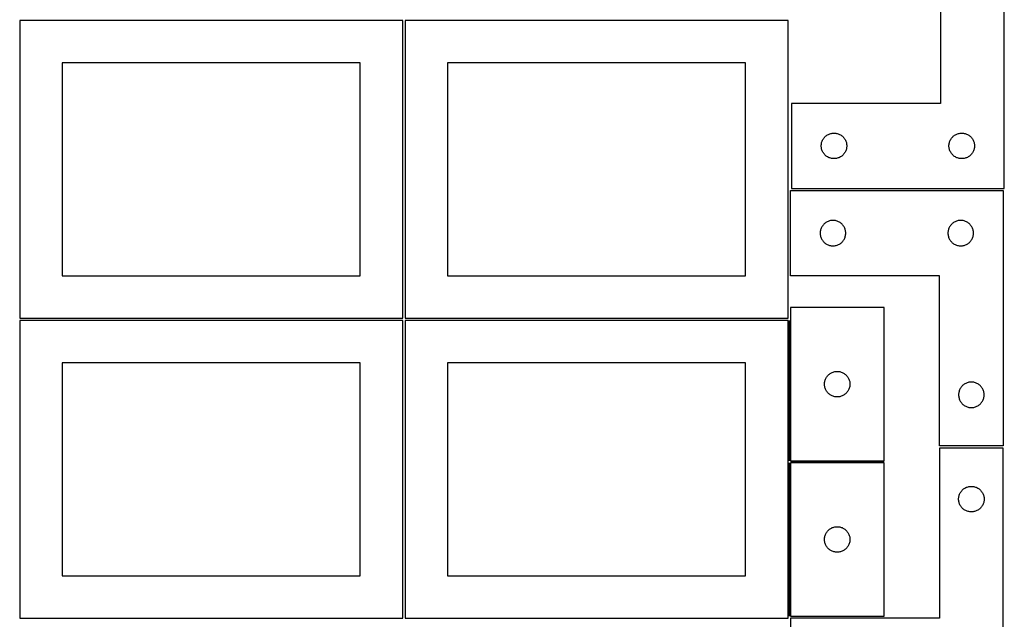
# Model space of a CAD drawing. Header units: millimetres. Extents: x 7 to 1243, y 7 to 2493.
# Tile 3 of 18: x 550 to 1243, y 429 to 852. Entities that reach past the tile are written whole.
import ezdxf

# ---------------------------------------------------------------- set-up
doc = ezdxf.new("R2010")
doc.units = ezdxf.units.MM
doc.layers.add('COMMON', color=5, linetype='CONTINUOUS', true_color=0x0000ff)
doc.layers.add('CUT', color=7, linetype='CONTINUOUS', true_color=0x000000)

msp = doc.modelspace()

# ---------------------------------------------------------------- linework, layer by layer
at = {"layer": 'COMMON'}
for p, q in [((1091.83374, 639.562897), (1091.83374, 540.612764)), ((1091.83374, 539.112763), (1091.83374, 431.112763)), ((1158.583741, 539.862764), (1092.583741, 539.862764))]:
    msp.add_line(p, q, dxfattribs=at)
at = {"layer": 'CUT'}
for p, q in [((1198.329798, 912.604768), (1198.329798, 792.604768)), ((1243.329798, 732.604768), (1243.329798, 912.604768)), ((819.562896, 851.083832), (549.562896, 851.083832)), ((549.562896, 851.083832), (549.562896, 641.083832)), ((819.562896, 641.083832), (819.562896, 851.083832)), ((1091.08374, 851.083832), (821.08374, 851.083832)), ((821.08374, 851.083832), (821.08374, 641.083832)), ((1091.08374, 641.083832), (1091.08374, 851.083832)), ((789.562896, 821.083832), (579.562896, 821.083832)), ((579.562896, 821.083832), (579.562896, 671.083832)), ((789.562896, 671.083832), (789.562896, 821.083832)), ((1061.08374, 821.083832), (851.08374, 821.083832)), ((851.08374, 821.083832), (851.08374, 671.083832)), ((1061.08374, 671.083832), (1061.08374, 821.083832)), ((1198.329798, 792.604768), (1093.329798, 792.604768)), ((1093.329798, 792.604768), (1093.329798, 732.604768)), ((1117.850945, 769.744949), (1118.329666, 770.087995)), ((1118.329666, 770.087995), (1118.829798, 770.398997)), ((1118.829798, 770.398997), (1119.3492, 770.676623)), ((1119.3492, 770.676623), (1119.885647, 770.919684)), ((1119.885647, 770.919684), (1120.436843, 771.12714)), ((1120.436843, 771.12714), (1121.000427, 771.298101)), ((1121.000427, 771.298101), (1121.573985, 771.431836)), ((1121.573985, 771.431836), (1122.155062, 771.527772)), ((1122.155062, 771.527772), (1122.74117, 771.585499)), ((1122.74117, 771.585499), (1123.329798, 771.604768)), ((1123.329798, 771.604768), (1123.918426, 771.585499)), ((1123.918426, 771.585499), (1124.504534, 771.527772)), ((1124.504534, 771.527772), (1125.085611, 771.431836)), ((1125.085611, 771.431836), (1125.659169, 771.298101)), ((1125.659169, 771.298101), (1126.222753, 771.12714)), ((1126.222753, 771.12714), (1126.773949, 770.919684)), ((1126.773949, 770.919684), (1127.310396, 770.676623)), ((1127.310396, 770.676623), (1127.829798, 770.398997)), ((1127.829798, 770.398997), (1128.32993, 770.087995)), ((1128.32993, 770.087995), (1128.808651, 769.744949)), ((1207.850945, 769.744949), (1208.329666, 770.087995)), ((1208.329666, 770.087995), (1208.829798, 770.398997)), ((1208.829798, 770.398997), (1209.3492, 770.676623)), ((1209.3492, 770.676623), (1209.885647, 770.919684)), ((1209.885647, 770.919684), (1210.436843, 771.12714)), ((1210.436843, 771.12714), (1211.000427, 771.298101)), ((1211.000427, 771.298101), (1211.573985, 771.431836)), ((1211.573985, 771.431836), (1212.155062, 771.527772)), ((1212.155062, 771.527772), (1212.74117, 771.585499)), ((1212.74117, 771.585499), (1213.329798, 771.604768)), ((1213.329798, 771.604768), (1213.918426, 771.585499)), ((1213.918426, 771.585499), (1214.504534, 771.527772)), ((1214.504534, 771.527772), (1215.085611, 771.431836)), ((1215.085611, 771.431836), (1215.659169, 771.298101)), ((1215.659169, 771.298101), (1216.222753, 771.12714)), ((1216.222753, 771.12714), (1216.773949, 770.919684)), ((1216.773949, 770.919684), (1217.310396, 770.676623)), ((1217.310396, 770.676623), (1217.829798, 770.398997)), ((1217.829798, 770.398997), (1218.32993, 770.087995)), ((1218.32993, 770.087995), (1218.808651, 769.744949)), ((1114.329798, 762.604768), (1114.349068, 763.193397)), ((1114.349068, 763.193397), (1114.406794, 763.779504)), ((1114.406794, 763.779504), (1114.502731, 764.360581)), ((1114.502731, 764.360581), (1114.636466, 764.93414)), ((1114.636466, 764.93414), (1114.807427, 765.497724)), ((1114.807427, 765.497724), (1115.014882, 766.048919)), ((1115.014882, 766.048919), (1115.257943, 766.585367)), ((1115.257943, 766.585367), (1115.535569, 767.104768)), ((1115.535569, 767.104768), (1115.846572, 767.604901)), ((1115.846572, 767.604901), (1116.189618, 768.083621)), ((1116.189618, 768.083621), (1116.56324, 768.538881)), ((1116.56324, 768.538881), (1116.965837, 768.968729)), ((1116.965837, 768.968729), (1117.395686, 769.371327)), ((1117.395686, 769.371327), (1117.850945, 769.744949)), ((1128.808651, 769.744949), (1129.26391, 769.371327)), ((1129.26391, 769.371327), (1129.693759, 768.968729)), ((1129.693759, 768.968729), (1130.096356, 768.538881)), ((1130.096356, 768.538881), (1130.469978, 768.083621)), ((1130.469978, 768.083621), (1130.813025, 767.604901)), ((1130.813025, 767.604901), (1131.124027, 767.104768)), ((1131.124027, 767.104768), (1131.401653, 766.585367)), ((1131.401653, 766.585367), (1131.644714, 766.048919)), ((1131.644714, 766.048919), (1131.852169, 765.497724)), ((1131.852169, 765.497724), (1132.02313, 764.93414)), ((1132.02313, 764.93414), (1132.156866, 764.360581)), ((1132.156866, 764.360581), (1132.252802, 763.779504)), ((1132.252802, 763.779504), (1132.310528, 763.193397)), ((1132.310528, 763.193397), (1132.329798, 762.604768)), ((1204.329798, 762.604768), (1204.349068, 763.193397)), ((1204.349068, 763.193397), (1204.406794, 763.779504)), ((1204.406794, 763.779504), (1204.502731, 764.360581)), ((1204.502731, 764.360581), (1204.636466, 764.93414)), ((1204.636466, 764.93414), (1204.807427, 765.497724)), ((1204.807427, 765.497724), (1205.014882, 766.048919)), ((1205.014882, 766.048919), (1205.257943, 766.585367)), ((1205.257943, 766.585367), (1205.535569, 767.104768)), ((1205.535569, 767.104768), (1205.846572, 767.604901)), ((1205.846572, 767.604901), (1206.189618, 768.083621)), ((1206.189618, 768.083621), (1206.56324, 768.538881)), ((1206.56324, 768.538881), (1206.965837, 768.968729)), ((1206.965837, 768.968729), (1207.395686, 769.371327)), ((1207.395686, 769.371327), (1207.850945, 769.744949)), ((1218.808651, 769.744949), (1219.26391, 769.371327)), ((1219.26391, 769.371327), (1219.693759, 768.968729)), ((1219.693759, 768.968729), (1220.096356, 768.538881)), ((1220.096356, 768.538881), (1220.469978, 768.083621)), ((1220.469978, 768.083621), (1220.813025, 767.604901)), ((1220.813025, 767.604901), (1221.124027, 767.104768)), ((1221.124027, 767.104768), (1221.401653, 766.585367)), ((1221.401653, 766.585367), (1221.644714, 766.048919)), ((1221.644714, 766.048919), (1221.852169, 765.497724)), ((1221.852169, 765.497724), (1222.02313, 764.93414)), ((1222.02313, 764.93414), (1222.156866, 764.360581)), ((1222.156866, 764.360581), (1222.252802, 763.779504)), ((1222.252802, 763.779504), (1222.310528, 763.193397)), ((1222.310528, 763.193397), (1222.329798, 762.604768)), ((1114.349068, 762.01614), (1114.329798, 762.604768)), ((1114.406794, 761.430033), (1114.349068, 762.01614)), ((1114.502731, 760.848956), (1114.406794, 761.430033)), ((1114.636466, 760.275397), (1114.502731, 760.848956)), ((1114.807427, 759.711813), (1114.636466, 760.275397)), ((1115.014882, 759.160618), (1114.807427, 759.711813)), ((1115.257943, 758.62417), (1115.014882, 759.160618)), ((1115.535569, 758.104768), (1115.257943, 758.62417)), ((1115.846572, 757.604636), (1115.535569, 758.104768)), ((1116.189618, 757.125916), (1115.846572, 757.604636)), ((1116.56324, 756.670656), (1116.189618, 757.125916)), ((1116.965837, 756.240807), (1116.56324, 756.670656)), ((1117.395686, 755.83821), (1116.965837, 756.240807)), ((1129.693759, 756.240807), (1129.26391, 755.83821)), ((1130.096356, 756.670656), (1129.693759, 756.240807)), ((1130.469978, 757.125916), (1130.096356, 756.670656)), ((1130.813025, 757.604636), (1130.469978, 757.125916)), ((1131.124027, 758.104768), (1130.813025, 757.604636)), ((1131.401653, 758.62417), (1131.124027, 758.104768)), ((1131.644714, 759.160618), (1131.401653, 758.62417)), ((1131.852169, 759.711813), (1131.644714, 759.160618)), ((1132.02313, 760.275397), (1131.852169, 759.711813)), ((1132.156866, 760.848956), (1132.02313, 760.275397)), ((1132.252802, 761.430033), (1132.156866, 760.848956)), ((1132.310528, 762.01614), (1132.252802, 761.430033)), ((1132.329798, 762.604768), (1132.310528, 762.01614)), ((1204.349068, 762.01614), (1204.329798, 762.604768)), ((1204.406794, 761.430033), (1204.349068, 762.01614)), ((1204.502731, 760.848956), (1204.406794, 761.430033)), ((1204.636466, 760.275397), (1204.502731, 760.848956)), ((1204.807427, 759.711813), (1204.636466, 760.275397)), ((1205.014882, 759.160618), (1204.807427, 759.711813)), ((1205.257943, 758.62417), (1205.014882, 759.160618)), ((1205.535569, 758.104768), (1205.257943, 758.62417)), ((1205.846572, 757.604636), (1205.535569, 758.104768)), ((1206.189618, 757.125916), (1205.846572, 757.604636)), ((1206.56324, 756.670656), (1206.189618, 757.125916)), ((1206.965837, 756.240807), (1206.56324, 756.670656)), ((1207.395686, 755.83821), (1206.965837, 756.240807)), ((1219.693759, 756.240807), (1219.26391, 755.83821)), ((1220.096356, 756.670656), (1219.693759, 756.240807)), ((1220.469978, 757.125916), (1220.096356, 756.670656)), ((1220.813025, 757.604636), (1220.469978, 757.125916)), ((1221.124027, 758.104768), (1220.813025, 757.604636)), ((1221.401653, 758.62417), (1221.124027, 758.104768)), ((1221.644714, 759.160618), (1221.401653, 758.62417)), ((1221.852169, 759.711813), (1221.644714, 759.160618)), ((1222.02313, 760.275397), (1221.852169, 759.711813)), ((1222.156866, 760.848956), (1222.02313, 760.275397)), ((1222.252802, 761.430033), (1222.156866, 760.848956)), ((1222.310528, 762.01614), (1222.252802, 761.430033)), ((1222.329798, 762.604768), (1222.310528, 762.01614)), ((1117.850945, 755.464588), (1117.395686, 755.83821)), ((1118.329666, 755.121542), (1117.850945, 755.464588)), ((1118.829798, 754.81054), (1118.329666, 755.121542)), ((1119.3492, 754.532914), (1118.829798, 754.81054)), ((1119.885647, 754.289853), (1119.3492, 754.532914)), ((1120.436843, 754.082397), (1119.885647, 754.289853)), ((1121.000427, 753.911436), (1120.436843, 754.082397)), ((1121.573985, 753.777701), (1121.000427, 753.911436)), ((1122.155062, 753.681765), (1121.573985, 753.777701)), ((1122.74117, 753.624038), (1122.155062, 753.681765)), ((1123.329798, 753.604768), (1122.74117, 753.624038)), ((1123.918426, 753.624038), (1123.329798, 753.604768)), ((1124.504534, 753.681765), (1123.918426, 753.624038)), ((1125.085611, 753.777701), (1124.504534, 753.681765)), ((1125.659169, 753.911436), (1125.085611, 753.777701)), ((1126.222753, 754.082397), (1125.659169, 753.911436)), ((1126.773949, 754.289853), (1126.222753, 754.082397)), ((1127.310396, 754.532914), (1126.773949, 754.289853)), ((1127.829798, 754.81054), (1127.310396, 754.532914)), ((1128.32993, 755.121542), (1127.829798, 754.81054)), ((1128.808651, 755.464588), (1128.32993, 755.121542)), ((1129.26391, 755.83821), (1128.808651, 755.464588)), ((1207.850945, 755.464588), (1207.395686, 755.83821)), ((1208.329666, 755.121542), (1207.850945, 755.464588)), ((1208.829798, 754.81054), (1208.329666, 755.121542)), ((1209.3492, 754.532914), (1208.829798, 754.81054)), ((1209.885647, 754.289853), (1209.3492, 754.532914)), ((1210.436843, 754.082397), (1209.885647, 754.289853)), ((1211.000427, 753.911436), (1210.436843, 754.082397)), ((1211.573985, 753.777701), (1211.000427, 753.911436)), ((1212.155062, 753.681765), (1211.573985, 753.777701)), ((1212.74117, 753.624038), (1212.155062, 753.681765)), ((1213.329798, 753.604768), (1212.74117, 753.624038)), ((1213.918426, 753.624038), (1213.329798, 753.604768)), ((1214.504534, 753.681765), (1213.918426, 753.624038)), ((1215.085611, 753.777701), (1214.504534, 753.681765)), ((1215.659169, 753.911436), (1215.085611, 753.777701)), ((1216.222753, 754.082397), (1215.659169, 753.911436)), ((1216.773949, 754.289853), (1216.222753, 754.082397)), ((1217.310396, 754.532914), (1216.773949, 754.289853)), ((1217.829798, 754.81054), (1217.310396, 754.532914)), ((1218.32993, 755.121542), (1217.829798, 754.81054)), ((1218.808651, 755.464588), (1218.32993, 755.121542)), ((1219.26391, 755.83821), (1218.808651, 755.464588)), ((1092.604729, 671.083838), (1092.604729, 731.083838)), ((1092.604729, 731.083838), (1242.604729, 731.083838)), ((1093.329798, 732.604768), (1243.329798, 732.604768)), ((1242.604729, 731.083838), (1242.604729, 551.083838)), ((1116.670617, 707.850396), (1116.240768, 707.447799)), ((1117.125876, 708.224018), (1116.670617, 707.850396)), ((1117.604597, 708.567065), (1117.125876, 708.224018)), ((1118.104729, 708.878067), (1117.604597, 708.567065)), ((1118.624131, 709.155693), (1118.104729, 708.878067)), ((1119.160578, 709.398754), (1118.624131, 709.155693)), ((1119.711774, 709.606209), (1119.160578, 709.398754)), ((1120.275358, 709.777171), (1119.711774, 709.606209)), ((1120.848916, 709.910906), (1120.275358, 709.777171)), ((1121.429993, 710.006842), (1120.848916, 709.910906)), ((1122.016101, 710.064569), (1121.429993, 710.006842)), ((1122.604729, 710.083838), (1122.016101, 710.064569)), ((1123.193357, 710.064569), (1122.604729, 710.083838)), ((1123.779465, 710.006842), (1123.193357, 710.064569)), ((1124.360542, 709.910906), (1123.779465, 710.006842)), ((1124.934101, 709.777171), (1124.360542, 709.910906)), ((1125.497684, 709.606209), (1124.934101, 709.777171)), ((1126.04888, 709.398754), (1125.497684, 709.606209)), ((1126.585327, 709.155693), (1126.04888, 709.398754)), ((1127.104729, 708.878067), (1126.585327, 709.155693)), ((1127.604861, 708.567065), (1127.104729, 708.878067)), ((1128.083582, 708.224018), (1127.604861, 708.567065)), ((1128.538841, 707.850396), (1128.083582, 708.224018)), ((1128.96869, 707.447799), (1128.538841, 707.850396)), ((1206.670617, 707.850396), (1206.240768, 707.447799)), ((1207.125876, 708.224018), (1206.670617, 707.850396)), ((1207.604597, 708.567065), (1207.125876, 708.224018)), ((1208.104729, 708.878067), (1207.604597, 708.567065)), ((1208.624131, 709.155693), (1208.104729, 708.878067)), ((1209.160578, 709.398754), (1208.624131, 709.155693)), ((1209.711774, 709.606209), (1209.160578, 709.398754)), ((1210.275358, 709.777171), (1209.711774, 709.606209)), ((1210.848916, 709.910906), (1210.275358, 709.777171)), ((1211.429993, 710.006842), (1210.848916, 709.910906)), ((1212.016101, 710.064569), (1211.429993, 710.006842)), ((1212.604729, 710.083838), (1212.016101, 710.064569)), ((1213.193357, 710.064569), (1212.604729, 710.083838)), ((1213.779465, 710.006842), (1213.193357, 710.064569)), ((1214.360542, 709.910906), (1213.779465, 710.006842)), ((1214.934101, 709.777171), (1214.360542, 709.910906)), ((1215.497684, 709.606209), (1214.934101, 709.777171)), ((1216.04888, 709.398754), (1215.497684, 709.606209)), ((1216.585327, 709.155693), (1216.04888, 709.398754)), ((1217.104729, 708.878067), (1216.585327, 709.155693)), ((1217.604861, 708.567065), (1217.104729, 708.878067)), ((1218.083582, 708.224018), (1217.604861, 708.567065)), ((1218.538841, 707.850396), (1218.083582, 708.224018)), ((1218.96869, 707.447799), (1218.538841, 707.850396)), ((1113.623999, 701.672466), (1113.604729, 701.083838)), ((1113.604729, 701.083838), (1113.623999, 700.49521)), ((1113.681725, 702.258574), (1113.623999, 701.672466)), ((1113.777662, 702.839651), (1113.681725, 702.258574)), ((1113.911397, 703.41321), (1113.777662, 702.839651)), ((1114.082358, 703.976793), (1113.911397, 703.41321)), ((1114.289813, 704.527989), (1114.082358, 703.976793)), ((1114.532874, 705.064436), (1114.289813, 704.527989)), ((1114.810501, 705.583838), (1114.532874, 705.064436)), ((1115.121503, 706.08397), (1114.810501, 705.583838)), ((1115.464549, 706.562691), (1115.121503, 706.08397)), ((1115.838171, 707.017951), (1115.464549, 706.562691)), ((1116.240768, 707.447799), (1115.838171, 707.017951)), ((1129.371287, 707.017951), (1128.96869, 707.447799)), ((1129.744909, 706.562691), (1129.371287, 707.017951)), ((1130.087956, 706.08397), (1129.744909, 706.562691)), ((1130.398958, 705.583838), (1130.087956, 706.08397)), ((1130.676584, 705.064436), (1130.398958, 705.583838)), ((1130.919645, 704.527989), (1130.676584, 705.064436)), ((1131.1271, 703.976793), (1130.919645, 704.527989)), ((1131.298062, 703.41321), (1131.1271, 703.976793)), ((1131.431797, 702.839651), (1131.298062, 703.41321)), ((1131.527733, 702.258574), (1131.431797, 702.839651)), ((1131.585459, 701.672466), (1131.527733, 702.258574)), ((1131.604729, 701.083838), (1131.585459, 701.672466)), ((1131.585459, 700.49521), (1131.604729, 701.083838)), ((1203.623999, 701.672466), (1203.604729, 701.083838)), ((1203.604729, 701.083838), (1203.623999, 700.49521)), ((1203.681725, 702.258574), (1203.623999, 701.672466)), ((1203.777662, 702.839651), (1203.681725, 702.258574)), ((1203.911397, 703.41321), (1203.777662, 702.839651)), ((1204.082358, 703.976793), (1203.911397, 703.41321)), ((1204.289813, 704.527989), (1204.082358, 703.976793)), ((1204.532874, 705.064436), (1204.289813, 704.527989)), ((1204.810501, 705.583838), (1204.532874, 705.064436)), ((1205.121503, 706.08397), (1204.810501, 705.583838)), ((1205.464549, 706.562691), (1205.121503, 706.08397)), ((1205.838171, 707.017951), (1205.464549, 706.562691)), ((1206.240768, 707.447799), (1205.838171, 707.017951)), ((1219.371287, 707.017951), (1218.96869, 707.447799)), ((1219.744909, 706.562691), (1219.371287, 707.017951)), ((1220.087956, 706.08397), (1219.744909, 706.562691)), ((1220.398958, 705.583838), (1220.087956, 706.08397)), ((1220.676584, 705.064436), (1220.398958, 705.583838)), ((1220.919645, 704.527989), (1220.676584, 705.064436)), ((1221.1271, 703.976793), (1220.919645, 704.527989)), ((1221.298062, 703.41321), (1221.1271, 703.976793)), ((1221.431797, 702.839651), (1221.298062, 703.41321)), ((1221.527733, 702.258574), (1221.431797, 702.839651)), ((1221.585459, 701.672466), (1221.527733, 702.258574)), ((1221.604729, 701.083838), (1221.585459, 701.672466)), ((1221.585459, 700.49521), (1221.604729, 701.083838)), ((1113.623999, 700.49521), (1113.681725, 699.909102)), ((1113.681725, 699.909102), (1113.777662, 699.328025)), ((1113.777662, 699.328025), (1113.911397, 698.754467)), ((1113.911397, 698.754467), (1114.082358, 698.190883)), ((1114.082358, 698.190883), (1114.289813, 697.639687)), ((1114.289813, 697.639687), (1114.532874, 697.10324)), ((1114.532874, 697.10324), (1114.810501, 696.583838)), ((1114.810501, 696.583838), (1115.121503, 696.083706)), ((1115.121503, 696.083706), (1115.464549, 695.604985)), ((1115.464549, 695.604985), (1115.838171, 695.149726)), ((1115.838171, 695.149726), (1116.240768, 694.719877)), ((1116.240768, 694.719877), (1116.670617, 694.31728)), ((1116.670617, 694.31728), (1117.125876, 693.943658)), ((1117.125876, 693.943658), (1117.604597, 693.600612)), ((1127.604861, 693.600612), (1128.083582, 693.943658)), ((1128.083582, 693.943658), (1128.538841, 694.31728)), ((1128.538841, 694.31728), (1128.96869, 694.719877)), ((1128.96869, 694.719877), (1129.371287, 695.149726)), ((1129.371287, 695.149726), (1129.744909, 695.604985)), ((1129.744909, 695.604985), (1130.087956, 696.083706)), ((1130.087956, 696.083706), (1130.398958, 696.583838)), ((1130.398958, 696.583838), (1130.676584, 697.10324)), ((1130.676584, 697.10324), (1130.919645, 697.639687)), ((1130.919645, 697.639687), (1131.1271, 698.190883)), ((1131.1271, 698.190883), (1131.298062, 698.754467)), ((1131.298062, 698.754467), (1131.431797, 699.328025)), ((1131.431797, 699.328025), (1131.527733, 699.909102)), ((1131.527733, 699.909102), (1131.585459, 700.49521)), ((1203.623999, 700.49521), (1203.681725, 699.909102)), ((1203.681725, 699.909102), (1203.777662, 699.328025)), ((1203.777662, 699.328025), (1203.911397, 698.754467)), ((1203.911397, 698.754467), (1204.082358, 698.190883)), ((1204.082358, 698.190883), (1204.289813, 697.639687)), ((1204.289813, 697.639687), (1204.532874, 697.10324)), ((1204.532874, 697.10324), (1204.810501, 696.583838)), ((1204.810501, 696.583838), (1205.121503, 696.083706)), ((1205.121503, 696.083706), (1205.464549, 695.604985)), ((1205.464549, 695.604985), (1205.838171, 695.149726)), ((1205.838171, 695.149726), (1206.240768, 694.719877)), ((1206.240768, 694.719877), (1206.670617, 694.31728)), ((1206.670617, 694.31728), (1207.125876, 693.943658)), ((1207.125876, 693.943658), (1207.604597, 693.600612)), ((1217.604861, 693.600612), (1218.083582, 693.943658)), ((1218.083582, 693.943658), (1218.538841, 694.31728)), ((1218.538841, 694.31728), (1218.96869, 694.719877)), ((1218.96869, 694.719877), (1219.371287, 695.149726)), ((1219.371287, 695.149726), (1219.744909, 695.604985)), ((1219.744909, 695.604985), (1220.087956, 696.083706)), ((1220.087956, 696.083706), (1220.398958, 696.583838)), ((1220.398958, 696.583838), (1220.676584, 697.10324)), ((1220.676584, 697.10324), (1220.919645, 697.639687)), ((1220.919645, 697.639687), (1221.1271, 698.190883)), ((1221.1271, 698.190883), (1221.298062, 698.754467)), ((1221.298062, 698.754467), (1221.431797, 699.328025)), ((1221.431797, 699.328025), (1221.527733, 699.909102)), ((1221.527733, 699.909102), (1221.585459, 700.49521)), ((1117.604597, 693.600612), (1118.104729, 693.28961)), ((1118.104729, 693.28961), (1118.624131, 693.011984)), ((1118.624131, 693.011984), (1119.160578, 692.768922)), ((1119.160578, 692.768922), (1119.711774, 692.561467)), ((1119.711774, 692.561467), (1120.275358, 692.390506)), ((1120.275358, 692.390506), (1120.848916, 692.256771)), ((1120.848916, 692.256771), (1121.429993, 692.160834)), ((1121.429993, 692.160834), (1122.016101, 692.103108)), ((1122.016101, 692.103108), (1122.604729, 692.083838)), ((1122.604729, 692.083838), (1123.193357, 692.103108)), ((1123.193357, 692.103108), (1123.779465, 692.160834)), ((1123.779465, 692.160834), (1124.360542, 692.256771)), ((1124.360542, 692.256771), (1124.934101, 692.390506)), ((1124.934101, 692.390506), (1125.497684, 692.561467)), ((1125.497684, 692.561467), (1126.04888, 692.768922)), ((1126.04888, 692.768922), (1126.585327, 693.011984)), ((1126.585327, 693.011984), (1127.104729, 693.28961)), ((1127.104729, 693.28961), (1127.604861, 693.600612)), ((1207.604597, 693.600612), (1208.104729, 693.28961)), ((1208.104729, 693.28961), (1208.624131, 693.011984)), ((1208.624131, 693.011984), (1209.160578, 692.768922)), ((1209.160578, 692.768922), (1209.711774, 692.561467)), ((1209.711774, 692.561467), (1210.275358, 692.390506)), ((1210.275358, 692.390506), (1210.848916, 692.256771)), ((1210.848916, 692.256771), (1211.429993, 692.160834)), ((1211.429993, 692.160834), (1212.016101, 692.103108)), ((1212.016101, 692.103108), (1212.604729, 692.083838)), ((1212.604729, 692.083838), (1213.193357, 692.103108)), ((1213.193357, 692.103108), (1213.779465, 692.160834)), ((1213.779465, 692.160834), (1214.360542, 692.256771)), ((1214.360542, 692.256771), (1214.934101, 692.390506)), ((1214.934101, 692.390506), (1215.497684, 692.561467)), ((1215.497684, 692.561467), (1216.04888, 692.768922)), ((1216.04888, 692.768922), (1216.585327, 693.011984)), ((1216.585327, 693.011984), (1217.104729, 693.28961)), ((1217.104729, 693.28961), (1217.604861, 693.600612)), ((579.562896, 671.083832), (789.562896, 671.083832)), ((851.08374, 671.083832), (1061.08374, 671.083832)), ((1197.604729, 671.083838), (1092.604729, 671.083838)), ((1197.604729, 551.083838), (1197.604729, 671.083838)), ((1158.583741, 648.612764), (1092.583741, 648.612764)), ((1092.583741, 648.612764), (1092.583741, 540.612764)), ((1158.583741, 540.612764), (1158.583741, 648.612764)), ((549.562896, 641.083832), (819.562896, 641.083832)), ((819.562896, 639.562897), (549.562896, 639.562897)), ((549.562896, 639.562897), (549.562896, 429.562897)), ((819.562896, 429.562897), (819.562896, 639.562897)), ((821.08374, 641.083832), (1091.08374, 641.083832)), ((1091.08374, 639.562897), (821.08374, 639.562897)), ((821.08374, 639.562897), (821.08374, 429.562897)), ((1091.08374, 429.562897), (1091.08374, 639.562897)), ((789.562896, 609.562897), (579.562896, 609.562897)), ((579.562896, 609.562897), (579.562896, 459.562897)), ((789.562896, 459.562897), (789.562896, 609.562897)), ((1061.08374, 609.562897), (851.08374, 609.562897)), ((851.08374, 609.562897), (851.08374, 459.562897)), ((1061.08374, 459.562897), (1061.08374, 609.562897)), ((1124.409005, 603.535768), (1124.995113, 603.593494)), ((1124.995113, 603.593494), (1125.583741, 603.612764)), ((1125.583741, 603.612764), (1126.172369, 603.593494)), ((1126.172369, 603.593494), (1126.758477, 603.535768)), ((1116.756673, 596.368577), (1116.890408, 596.942135)), ((1116.890408, 596.942135), (1117.06137, 597.505719)), ((1117.06137, 597.505719), (1117.268825, 598.056915)), ((1117.268825, 598.056915), (1117.511886, 598.593362)), ((1117.511886, 598.593362), (1117.789512, 599.112764)), ((1117.789512, 599.112764), (1118.100514, 599.612896)), ((1118.100514, 599.612896), (1118.443561, 600.091617)), ((1118.443561, 600.091617), (1118.817183, 600.546876)), ((1118.817183, 600.546876), (1119.21978, 600.976725)), ((1119.21978, 600.976725), (1119.649629, 601.379322)), ((1119.649629, 601.379322), (1120.104888, 601.752944)), ((1120.104888, 601.752944), (1120.583609, 602.095991)), ((1120.583609, 602.095991), (1121.083741, 602.406993)), ((1121.083741, 602.406993), (1121.603143, 602.684619)), ((1121.603143, 602.684619), (1122.13959, 602.92768)), ((1122.13959, 602.92768), (1122.690786, 603.135135)), ((1122.690786, 603.135135), (1123.254369, 603.306096)), ((1123.254369, 603.306096), (1123.827928, 603.439832)), ((1123.827928, 603.439832), (1124.409005, 603.535768)), ((1126.758477, 603.535768), (1127.339554, 603.439832)), ((1127.339554, 603.439832), (1127.913112, 603.306096)), ((1127.913112, 603.306096), (1128.476696, 603.135135)), ((1128.476696, 603.135135), (1129.027892, 602.92768)), ((1129.027892, 602.92768), (1129.564339, 602.684619)), ((1129.564339, 602.684619), (1130.083741, 602.406993)), ((1130.083741, 602.406993), (1130.583873, 602.095991)), ((1130.583873, 602.095991), (1131.062594, 601.752944)), ((1131.062594, 601.752944), (1131.517853, 601.379322)), ((1131.517853, 601.379322), (1131.947702, 600.976725)), ((1131.947702, 600.976725), (1132.350299, 600.546876)), ((1132.350299, 600.546876), (1132.723921, 600.091617)), ((1132.723921, 600.091617), (1133.066967, 599.612896)), ((1133.066967, 599.612896), (1133.37797, 599.112764)), ((1133.37797, 599.112764), (1133.655596, 598.593362)), ((1133.655596, 598.593362), (1133.898657, 598.056915)), ((1133.898657, 598.056915), (1134.106112, 597.505719)), ((1134.106112, 597.505719), (1134.277073, 596.942135)), ((1134.277073, 596.942135), (1134.410808, 596.368577)), ((1116.583741, 594.612764), (1116.603011, 595.201392)), ((1116.603011, 594.024136), (1116.583741, 594.612764)), ((1116.603011, 595.201392), (1116.660737, 595.7875)), ((1116.660737, 593.438028), (1116.603011, 594.024136)), ((1116.660737, 595.7875), (1116.756673, 596.368577)), ((1116.756673, 592.856951), (1116.660737, 593.438028)), ((1116.890408, 592.283393), (1116.756673, 592.856951)), ((1117.06137, 591.719809), (1116.890408, 592.283393)), ((1117.268825, 591.168613), (1117.06137, 591.719809)), ((1117.511886, 590.632166), (1117.268825, 591.168613)), ((1117.789512, 590.112764), (1117.511886, 590.632166)), ((1118.100514, 589.612632), (1117.789512, 590.112764)), ((1133.37797, 590.112764), (1133.066967, 589.612632)), ((1133.655596, 590.632166), (1133.37797, 590.112764)), ((1133.898657, 591.168613), (1133.655596, 590.632166)), ((1134.106112, 591.719809), (1133.898657, 591.168613)), ((1134.277073, 592.283393), (1134.106112, 591.719809)), ((1134.410808, 592.856951), (1134.277073, 592.283393)), ((1134.410808, 596.368577), (1134.506745, 595.7875)), ((1134.506745, 593.438028), (1134.410808, 592.856951)), ((1134.506745, 595.7875), (1134.564471, 595.201392)), ((1134.564471, 594.024136), (1134.506745, 593.438028)), ((1134.564471, 595.201392), (1134.583741, 594.612764)), ((1134.583741, 594.612764), (1134.564471, 594.024136)), ((1211.582358, 589.976793), (1211.411397, 589.41321)), ((1211.789813, 590.527989), (1211.582358, 589.976793)), ((1212.032874, 591.064436), (1211.789813, 590.527989)), ((1212.310501, 591.583838), (1212.032874, 591.064436)), ((1212.621503, 592.08397), (1212.310501, 591.583838)), ((1212.964549, 592.562691), (1212.621503, 592.08397)), ((1213.338171, 593.017951), (1212.964549, 592.562691)), ((1213.740768, 593.447799), (1213.338171, 593.017951)), ((1214.170617, 593.850396), (1213.740768, 593.447799)), ((1214.625876, 594.224018), (1214.170617, 593.850396)), ((1215.104597, 594.567065), (1214.625876, 594.224018)), ((1215.604729, 594.878067), (1215.104597, 594.567065)), ((1216.124131, 595.155693), (1215.604729, 594.878067)), ((1216.660578, 595.398754), (1216.124131, 595.155693)), ((1217.211774, 595.606209), (1216.660578, 595.398754)), ((1217.775358, 595.777171), (1217.211774, 595.606209)), ((1218.348916, 595.910906), (1217.775358, 595.777171)), ((1218.929993, 596.006842), (1218.348916, 595.910906)), ((1219.516101, 596.064569), (1218.929993, 596.006842)), ((1220.104729, 596.083838), (1219.516101, 596.064569)), ((1220.693357, 596.064569), (1220.104729, 596.083838)), ((1221.279465, 596.006842), (1220.693357, 596.064569)), ((1221.860542, 595.910906), (1221.279465, 596.006842)), ((1222.434101, 595.777171), (1221.860542, 595.910906)), ((1222.997684, 595.606209), (1222.434101, 595.777171)), ((1223.54888, 595.398754), (1222.997684, 595.606209)), ((1224.085327, 595.155693), (1223.54888, 595.398754)), ((1224.604729, 594.878067), (1224.085327, 595.155693)), ((1225.104861, 594.567065), (1224.604729, 594.878067)), ((1225.583582, 594.224018), (1225.104861, 594.567065)), ((1226.038841, 593.850396), (1225.583582, 594.224018)), ((1226.46869, 593.447799), (1226.038841, 593.850396)), ((1226.871287, 593.017951), (1226.46869, 593.447799)), ((1227.244909, 592.562691), (1226.871287, 593.017951)), ((1227.587956, 592.08397), (1227.244909, 592.562691)), ((1227.898958, 591.583838), (1227.587956, 592.08397)), ((1228.176584, 591.064436), (1227.898958, 591.583838)), ((1228.419645, 590.527989), (1228.176584, 591.064436)), ((1228.6271, 589.976793), (1228.419645, 590.527989)), ((1228.798062, 589.41321), (1228.6271, 589.976793)), ((1118.443561, 589.133911), (1118.100514, 589.612632)), ((1118.817183, 588.678652), (1118.443561, 589.133911)), ((1119.21978, 588.248803), (1118.817183, 588.678652)), ((1119.649629, 587.846206), (1119.21978, 588.248803)), ((1120.104888, 587.472584), (1119.649629, 587.846206)), ((1120.583609, 587.129538), (1120.104888, 587.472584)), ((1121.083741, 586.818535), (1120.583609, 587.129538)), ((1121.603143, 586.540909), (1121.083741, 586.818535)), ((1122.13959, 586.297848), (1121.603143, 586.540909)), ((1122.690786, 586.090393), (1122.13959, 586.297848)), ((1123.254369, 585.919432), (1122.690786, 586.090393)), ((1123.827928, 585.785697), (1123.254369, 585.919432)), ((1124.409005, 585.68976), (1123.827928, 585.785697)), ((1124.995113, 585.632034), (1124.409005, 585.68976)), ((1125.583741, 585.612764), (1124.995113, 585.632034)), ((1126.172369, 585.632034), (1125.583741, 585.612764)), ((1126.758477, 585.68976), (1126.172369, 585.632034)), ((1127.339554, 585.785697), (1126.758477, 585.68976)), ((1127.913112, 585.919432), (1127.339554, 585.785697)), ((1128.476696, 586.090393), (1127.913112, 585.919432)), ((1129.027892, 586.297848), (1128.476696, 586.090393)), ((1129.564339, 586.540909), (1129.027892, 586.297848)), ((1130.083741, 586.818535), (1129.564339, 586.540909)), ((1130.583873, 587.129538), (1130.083741, 586.818535)), ((1131.062594, 587.472584), (1130.583873, 587.129538)), ((1131.517853, 587.846206), (1131.062594, 587.472584)), ((1131.947702, 588.248803), (1131.517853, 587.846206)), ((1132.350299, 588.678652), (1131.947702, 588.248803)), ((1132.723921, 589.133911), (1132.350299, 588.678652)), ((1133.066967, 589.612632), (1132.723921, 589.133911)), ((1211.123999, 587.672466), (1211.104729, 587.083838)), ((1211.104729, 587.083838), (1211.123999, 586.49521)), ((1211.181725, 588.258574), (1211.123999, 587.672466)), ((1211.123999, 586.49521), (1211.181725, 585.909102)), ((1211.277662, 588.839651), (1211.181725, 588.258574)), ((1211.181725, 585.909102), (1211.277662, 585.328025)), ((1211.411397, 589.41321), (1211.277662, 588.839651)), ((1211.277662, 585.328025), (1211.411397, 584.754467)), ((1211.411397, 584.754467), (1211.582358, 584.190883)), ((1211.582358, 584.190883), (1211.789813, 583.639687)), ((1211.789813, 583.639687), (1212.032874, 583.10324)), ((1212.032874, 583.10324), (1212.310501, 582.583838)), ((1227.898958, 582.583838), (1228.176584, 583.10324)), ((1228.176584, 583.10324), (1228.419645, 583.639687)), ((1228.419645, 583.639687), (1228.6271, 584.190883)), ((1228.6271, 584.190883), (1228.798062, 584.754467)), ((1228.931797, 588.839651), (1228.798062, 589.41321)), ((1228.798062, 584.754467), (1228.931797, 585.328025)), ((1229.027733, 588.258574), (1228.931797, 588.839651)), ((1228.931797, 585.328025), (1229.027733, 585.909102)), ((1229.085459, 587.672466), (1229.027733, 588.258574)), ((1229.027733, 585.909102), (1229.085459, 586.49521)), ((1229.104729, 587.083838), (1229.085459, 587.672466)), ((1229.085459, 586.49521), (1229.104729, 587.083838)), ((1212.310501, 582.583838), (1212.621503, 582.083706)), ((1212.621503, 582.083706), (1212.964549, 581.604985)), ((1212.964549, 581.604985), (1213.338171, 581.149726)), ((1213.338171, 581.149726), (1213.740768, 580.719877)), ((1213.740768, 580.719877), (1214.170617, 580.31728)), ((1214.170617, 580.31728), (1214.625876, 579.943658)), ((1214.625876, 579.943658), (1215.104597, 579.600612)), ((1215.104597, 579.600612), (1215.604729, 579.28961)), ((1215.604729, 579.28961), (1216.124131, 579.011984)), ((1216.124131, 579.011984), (1216.660578, 578.768922)), ((1216.660578, 578.768922), (1217.211774, 578.561467)), ((1217.211774, 578.561467), (1217.775358, 578.390506)), ((1217.775358, 578.390506), (1218.348916, 578.256771)), ((1218.348916, 578.256771), (1218.929993, 578.160834)), ((1218.929993, 578.160834), (1219.516101, 578.103108)), ((1219.516101, 578.103108), (1220.104729, 578.083838)), ((1220.104729, 578.083838), (1220.693357, 578.103108)), ((1220.693357, 578.103108), (1221.279465, 578.160834)), ((1221.279465, 578.160834), (1221.860542, 578.256771)), ((1221.860542, 578.256771), (1222.434101, 578.390506)), ((1222.434101, 578.390506), (1222.997684, 578.561467)), ((1222.997684, 578.561467), (1223.54888, 578.768922)), ((1223.54888, 578.768922), (1224.085327, 579.011984)), ((1224.085327, 579.011984), (1224.604729, 579.28961)), ((1224.604729, 579.28961), (1225.104861, 579.600612)), ((1225.104861, 579.600612), (1225.583582, 579.943658)), ((1225.583582, 579.943658), (1226.038841, 580.31728)), ((1226.038841, 580.31728), (1226.46869, 580.719877)), ((1226.46869, 580.719877), (1226.871287, 581.149726)), ((1226.871287, 581.149726), (1227.244909, 581.604985)), ((1227.244909, 581.604985), (1227.587956, 582.083706)), ((1227.587956, 582.083706), (1227.898958, 582.583838)), ((1242.604729, 551.083838), (1197.604729, 551.083838)), ((1242.604735, 549.562929), (1197.604735, 549.562929)), ((1197.604735, 549.562929), (1197.604735, 429.562929)), ((1242.604735, 369.562929), (1242.604735, 549.562929)), ((1092.583741, 540.612764), (1158.583741, 540.612764)), ((1158.583741, 539.112763), (1092.583741, 539.112763)), ((1092.583741, 539.112763), (1092.583741, 431.112763)), ((1158.583741, 431.112763), (1158.583741, 539.112763)), ((1213.740774, 519.92689), (1214.170622, 520.329487)), ((1214.170622, 520.329487), (1214.625882, 520.703109)), ((1214.625882, 520.703109), (1215.104603, 521.046155)), ((1215.104603, 521.046155), (1215.604735, 521.357157)), ((1215.604735, 521.357157), (1216.124137, 521.634784)), ((1216.124137, 521.634784), (1216.660584, 521.877845)), ((1216.660584, 521.877845), (1217.21178, 522.0853)), ((1217.21178, 522.0853), (1217.775363, 522.256261)), ((1217.775363, 522.256261), (1218.348922, 522.389996)), ((1218.348922, 522.389996), (1218.929999, 522.485933)), ((1218.929999, 522.485933), (1219.516107, 522.543659)), ((1219.516107, 522.543659), (1220.104735, 522.562929)), ((1220.104735, 522.562929), (1220.693363, 522.543659)), ((1220.693363, 522.543659), (1221.27947, 522.485933)), ((1221.27947, 522.485933), (1221.860548, 522.389996)), ((1221.860548, 522.389996), (1222.434106, 522.256261)), ((1222.434106, 522.256261), (1222.99769, 522.0853)), ((1222.99769, 522.0853), (1223.548886, 521.877845)), ((1223.548886, 521.877845), (1224.085333, 521.634784)), ((1224.085333, 521.634784), (1224.604735, 521.357157)), ((1224.604735, 521.357157), (1225.104867, 521.046155)), ((1225.104867, 521.046155), (1225.583588, 520.703109)), ((1225.583588, 520.703109), (1226.038847, 520.329487)), ((1226.038847, 520.329487), (1226.468696, 519.92689)), ((1211.104735, 513.562929), (1211.124004, 514.151557)), ((1211.124004, 512.974301), (1211.104735, 513.562929)), ((1211.124004, 514.151557), (1211.181731, 514.737665)), ((1211.181731, 514.737665), (1211.277667, 515.318742)), ((1211.277667, 515.318742), (1211.411402, 515.8923)), ((1211.411402, 515.8923), (1211.582364, 516.455884)), ((1211.582364, 516.455884), (1211.789819, 517.00708)), ((1211.789819, 517.00708), (1212.03288, 517.543527)), ((1212.03288, 517.543527), (1212.310506, 518.062929)), ((1212.310506, 518.062929), (1212.621508, 518.563061)), ((1212.621508, 518.563061), (1212.964555, 519.041782)), ((1212.964555, 519.041782), (1213.338176, 519.497041)), ((1213.338176, 519.497041), (1213.740774, 519.92689)), ((1226.468696, 519.92689), (1226.871293, 519.497041)), ((1226.871293, 519.497041), (1227.244915, 519.041782)), ((1227.244915, 519.041782), (1227.587961, 518.563061)), ((1227.587961, 518.563061), (1227.898963, 518.062929)), ((1227.898963, 518.062929), (1228.176589, 517.543527)), ((1228.176589, 517.543527), (1228.419651, 517.00708)), ((1228.419651, 517.00708), (1228.627106, 516.455884)), ((1228.627106, 516.455884), (1228.798067, 515.8923)), ((1228.798067, 515.8923), (1228.931802, 515.318742)), ((1228.931802, 515.318742), (1229.027738, 514.737665)), ((1229.027738, 514.737665), (1229.085465, 514.151557)), ((1229.085465, 514.151557), (1229.104735, 513.562929)), ((1229.104735, 513.562929), (1229.085465, 512.974301)), ((1211.181731, 512.388193), (1211.124004, 512.974301)), ((1211.277667, 511.807116), (1211.181731, 512.388193)), ((1211.411402, 511.233557), (1211.277667, 511.807116)), ((1211.582364, 510.669974), (1211.411402, 511.233557)), ((1211.789819, 510.118778), (1211.582364, 510.669974)), ((1212.03288, 509.582331), (1211.789819, 510.118778)), ((1212.310506, 509.062929), (1212.03288, 509.582331)), ((1212.621508, 508.562797), (1212.310506, 509.062929)), ((1212.964555, 508.084076), (1212.621508, 508.562797)), ((1213.338176, 507.628817), (1212.964555, 508.084076)), ((1213.740774, 507.198968), (1213.338176, 507.628817)), ((1214.170622, 506.796371), (1213.740774, 507.198968)), ((1214.625882, 506.422749), (1214.170622, 506.796371)), ((1226.038847, 506.796371), (1225.583588, 506.422749)), ((1226.468696, 507.198968), (1226.038847, 506.796371)), ((1226.871293, 507.628817), (1226.468696, 507.198968)), ((1227.244915, 508.084076), (1226.871293, 507.628817)), ((1227.587961, 508.562797), (1227.244915, 508.084076)), ((1227.898963, 509.062929), (1227.587961, 508.562797)), ((1228.176589, 509.582331), (1227.898963, 509.062929)), ((1228.419651, 510.118778), (1228.176589, 509.582331)), ((1228.627106, 510.669974), (1228.419651, 510.118778)), ((1228.798067, 511.233557), (1228.627106, 510.669974)), ((1228.931802, 511.807116), (1228.798067, 511.233557)), ((1229.027738, 512.388193), (1228.931802, 511.807116)), ((1229.085465, 512.974301), (1229.027738, 512.388193)), ((1215.104603, 506.079702), (1214.625882, 506.422749)), ((1215.604735, 505.7687), (1215.104603, 506.079702)), ((1216.124137, 505.491074), (1215.604735, 505.7687)), ((1216.660584, 505.248013), (1216.124137, 505.491074)), ((1217.21178, 505.040558), (1216.660584, 505.248013)), ((1217.775363, 504.869596), (1217.21178, 505.040558)), ((1218.348922, 504.735861), (1217.775363, 504.869596)), ((1218.929999, 504.639925), (1218.348922, 504.735861)), ((1219.516107, 504.582199), (1218.929999, 504.639925)), ((1220.104735, 504.562929), (1219.516107, 504.582199)), ((1220.693363, 504.582199), (1220.104735, 504.562929)), ((1221.27947, 504.639925), (1220.693363, 504.582199)), ((1221.860548, 504.735861), (1221.27947, 504.639925)), ((1222.434106, 504.869596), (1221.860548, 504.735861)), ((1222.99769, 505.040558), (1222.434106, 504.869596)), ((1223.548886, 505.248013), (1222.99769, 505.040558)), ((1224.085333, 505.491074), (1223.548886, 505.248013)), ((1224.604735, 505.7687), (1224.085333, 505.491074)), ((1225.104867, 506.079702), (1224.604735, 505.7687)), ((1225.583588, 506.422749), (1225.104867, 506.079702)), ((1120.104888, 492.252943), (1120.583609, 492.59599)), ((1120.583609, 492.59599), (1121.083741, 492.906992)), ((1121.083741, 492.906992), (1121.603143, 493.184618)), ((1121.603143, 493.184618), (1122.13959, 493.427679)), ((1122.13959, 493.427679), (1122.690786, 493.635134)), ((1122.690786, 493.635134), (1123.254369, 493.806095)), ((1123.254369, 493.806095), (1123.827928, 493.939831)), ((1123.827928, 493.939831), (1124.409005, 494.035767)), ((1124.409005, 494.035767), (1124.995113, 494.093493)), ((1124.995113, 494.093493), (1125.583741, 494.112763)), ((1125.583741, 494.112763), (1126.172369, 494.093493)), ((1126.172369, 494.093493), (1126.758477, 494.035767)), ((1126.758477, 494.035767), (1127.339554, 493.939831)), ((1127.339554, 493.939831), (1127.913112, 493.806095)), ((1127.913112, 493.806095), (1128.476696, 493.635134)), ((1128.476696, 493.635134), (1129.027892, 493.427679)), ((1129.027892, 493.427679), (1129.564339, 493.184618)), ((1129.564339, 493.184618), (1130.083741, 492.906992)), ((1130.083741, 492.906992), (1130.583873, 492.59599)), ((1130.583873, 492.59599), (1131.062594, 492.252943)), ((1116.583741, 485.112763), (1116.603011, 485.701391)), ((1116.603011, 485.701391), (1116.660737, 486.287499)), ((1116.660737, 486.287499), (1116.756673, 486.868576)), ((1116.756673, 486.868576), (1116.890408, 487.442134)), ((1116.890408, 487.442134), (1117.06137, 488.005718)), ((1117.06137, 488.005718), (1117.268825, 488.556914)), ((1117.268825, 488.556914), (1117.511886, 489.093361)), ((1117.511886, 489.093361), (1117.789512, 489.612763)), ((1117.789512, 489.612763), (1118.100514, 490.112895)), ((1118.100514, 490.112895), (1118.443561, 490.591616)), ((1118.443561, 490.591616), (1118.817183, 491.046875)), ((1118.817183, 491.046875), (1119.21978, 491.476724)), ((1119.21978, 491.476724), (1119.649629, 491.879321)), ((1119.649629, 491.879321), (1120.104888, 492.252943)), ((1131.062594, 492.252943), (1131.517853, 491.879321)), ((1131.517853, 491.879321), (1131.947702, 491.476724)), ((1131.947702, 491.476724), (1132.350299, 491.046875)), ((1132.350299, 491.046875), (1132.723921, 490.591616)), ((1132.723921, 490.591616), (1133.066967, 490.112895)), ((1133.066967, 490.112895), (1133.37797, 489.612763)), ((1133.37797, 489.612763), (1133.655596, 489.093361)), ((1133.655596, 489.093361), (1133.898657, 488.556914)), ((1133.898657, 488.556914), (1134.106112, 488.005718)), ((1134.106112, 488.005718), (1134.277073, 487.442134)), ((1134.277073, 487.442134), (1134.410808, 486.868576)), ((1134.410808, 486.868576), (1134.506745, 486.287499)), ((1134.506745, 486.287499), (1134.564471, 485.701391)), ((1134.564471, 485.701391), (1134.583741, 485.112763)), ((1116.603011, 484.524135), (1116.583741, 485.112763)), ((1116.660737, 483.938027), (1116.603011, 484.524135)), ((1116.756673, 483.35695), (1116.660737, 483.938027)), ((1116.890408, 482.783392), (1116.756673, 483.35695)), ((1117.06137, 482.219808), (1116.890408, 482.783392)), ((1117.268825, 481.668612), (1117.06137, 482.219808)), ((1117.511886, 481.132165), (1117.268825, 481.668612)), ((1117.789512, 480.612763), (1117.511886, 481.132165)), ((1118.100514, 480.112631), (1117.789512, 480.612763)), ((1118.443561, 479.63391), (1118.100514, 480.112631)), ((1118.817183, 479.178651), (1118.443561, 479.63391)), ((1119.21978, 478.748802), (1118.817183, 479.178651)), ((1119.649629, 478.346205), (1119.21978, 478.748802)), ((1131.947702, 478.748802), (1131.517853, 478.346205)), ((1132.350299, 479.178651), (1131.947702, 478.748802)), ((1132.723921, 479.63391), (1132.350299, 479.178651)), ((1133.066967, 480.112631), (1132.723921, 479.63391)), ((1133.37797, 480.612763), (1133.066967, 480.112631)), ((1133.655596, 481.132165), (1133.37797, 480.612763)), ((1133.898657, 481.668612), (1133.655596, 481.132165)), ((1134.106112, 482.219808), (1133.898657, 481.668612)), ((1134.277073, 482.783392), (1134.106112, 482.219808)), ((1134.410808, 483.35695), (1134.277073, 482.783392)), ((1134.506745, 483.938027), (1134.410808, 483.35695)), ((1134.564471, 484.524135), (1134.506745, 483.938027)), ((1134.583741, 485.112763), (1134.564471, 484.524135)), ((1120.104888, 477.972583), (1119.649629, 478.346205)), ((1120.583609, 477.629537), (1120.104888, 477.972583)), ((1121.083741, 477.318534), (1120.583609, 477.629537)), ((1121.603143, 477.040908), (1121.083741, 477.318534)), ((1122.13959, 476.797847), (1121.603143, 477.040908)), ((1122.690786, 476.590392), (1122.13959, 476.797847)), ((1123.254369, 476.419431), (1122.690786, 476.590392)), ((1123.827928, 476.285696), (1123.254369, 476.419431)), ((1124.409005, 476.189759), (1123.827928, 476.285696)), ((1124.995113, 476.132033), (1124.409005, 476.189759)), ((1125.583741, 476.112763), (1124.995113, 476.132033)), ((1126.172369, 476.132033), (1125.583741, 476.112763)), ((1126.758477, 476.189759), (1126.172369, 476.132033)), ((1127.339554, 476.285696), (1126.758477, 476.189759)), ((1127.913112, 476.419431), (1127.339554, 476.285696)), ((1128.476696, 476.590392), (1127.913112, 476.419431)), ((1129.027892, 476.797847), (1128.476696, 476.590392)), ((1129.564339, 477.040908), (1129.027892, 476.797847)), ((1130.083741, 477.318534), (1129.564339, 477.040908)), ((1130.583873, 477.629537), (1130.083741, 477.318534)), ((1131.062594, 477.972583), (1130.583873, 477.629537)), ((1131.517853, 478.346205), (1131.062594, 477.972583)), ((579.562896, 459.562897), (789.562896, 459.562897)), ((851.08374, 459.562897), (1061.08374, 459.562897)), ((1092.583741, 431.112763), (1158.583741, 431.112763)), ((549.562896, 429.562897), (819.562896, 429.562897)), ((821.08374, 429.562897), (1091.08374, 429.562897)), ((1197.604735, 429.562929), (1092.604735, 429.562929)), ((1092.604735, 429.562929), (1092.604735, 369.562929))]:
    msp.add_line(p, q, dxfattribs=at)

doc.saveas('drawing.dxf')
